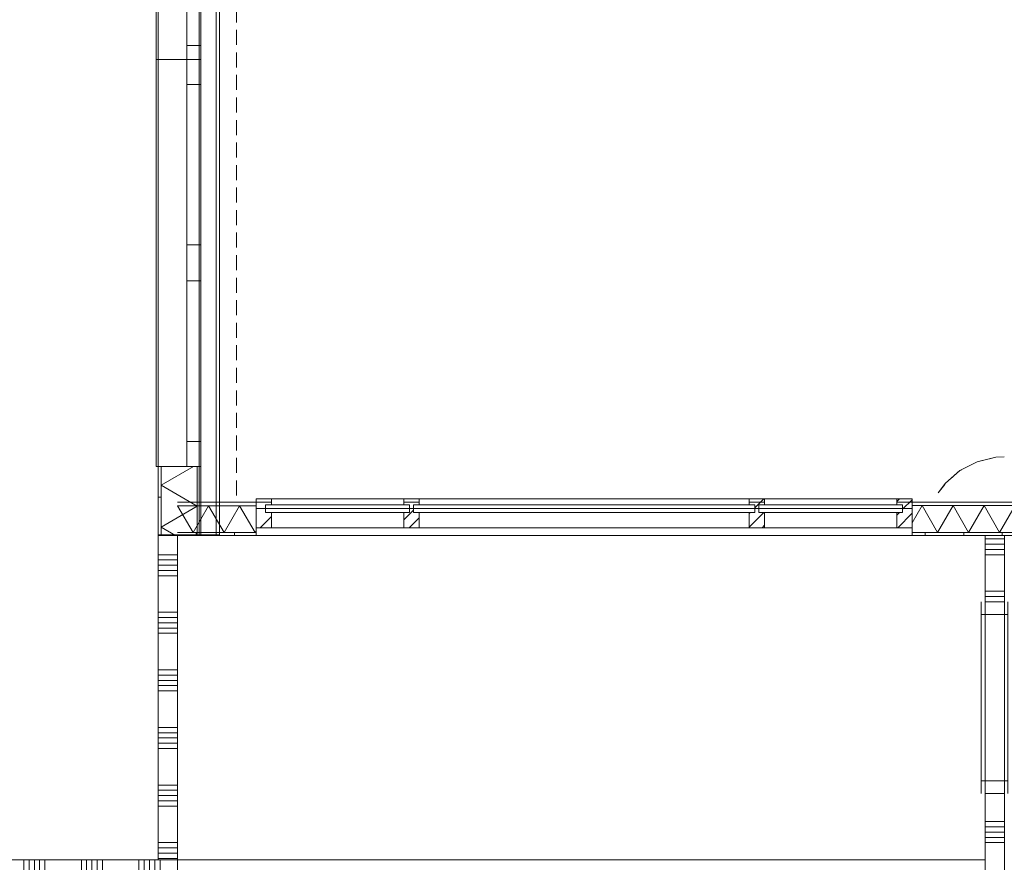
# Model space of a CAD drawing. Header units: millimetres. Extents: x -409 to 257590, y -7786 to 67330.
# Tile 38 of 210: x 24878 to 30010, y 26298 to 30687. Entities that reach past the tile are written whole.
import ezdxf

# ---------------------------------------------------------------- set-up
doc = ezdxf.new("R2010")
doc.units = ezdxf.units.MM
doc.header["$MEASUREMENT"] = 0
doc.linetypes.add('B0702', pattern=[117.37, 78.119999, -39.250001])
doc.linetypes.add('Wipeout_Contour', pattern=[1000, 0, -1000])
for name, color, linetype in [('New_21 Buitenwanden', 7, 'Continuous'), ('New_21 Buitenwanden Doorsnede-arcering', 7, 'Continuous'), ('New_21 Buitenwanden Laagscheidingslijnen', 7, 'Continuous'), ('New_21 Buitenwanden Ramen', 7, 'Continuous'), ('New_21 Vliesgevels', 7, 'Continuous'), ('New_21 Vliesgevels Afdek-arcering', 7, 'Continuous'), ('New_21 Vliesgevels Doorsnede-arcering', 7, 'Continuous'), ('New_22 NC Binnenwanden', 7, 'Continuous'), ('New_22 NC Binnenwanden Deuren', 7, 'Continuous'), ('New_22 NC Binnenwanden Doorsnede-arcering', 7, 'Continuous'), ('New_22 NC Binnenwanden Laagscheidingslijnen', 7, 'Continuous'), ('New_22 NC Binnenwanden Ramen', 7, 'Continuous'), ('New_23 Vloeren', 7, 'Continuous'), ('New_41 Buitenwandafwerking houten latten', 7, 'Continuous'), ('New_45 Plafonds', 7, 'Continuous'), ('New_Z Ruimtefuncties Zone omranding', 7, 'Continuous')]:
    doc.layers.add(name, color=color, linetype=linetype)
pattern_1 = [(270.0043, (0, 0), (200, 0.0151), [])]
pattern_2 = [(45, (0, 0), (-176.7767, 176.7767), []), (45, (-35.36, 35.36), (-176.7767, 176.7767), []), (45, (-70.7, 70.7), (-176.7767, 176.7767), [])]

# ---------------------------------------------------------------- blocks, each defined once
blk = doc.blocks.new('Slab_1_2', base_point=(0, 42578.3))
at = {"layer": 'New_23 Vloeren', "color": 1, "linetype": 'Continuous', "lineweight": 0, "flags": 128}
blk.add_lwpolyline([(61760, 28000.2), (49978, 28000.1), (49410, 28000.1), (49035.9, 28000.1), (29909.8, 28000.1), (29909.8, 26310), (25700, 26310), (25700, 28000.1), (25600, 28000.1), (25600, 47486.3)], dxfattribs=at)
blk = doc.blocks.new('*X29')
at = {"layer": 'New_22 NC Binnenwanden Doorsnede-arcering', "color": 254, "linetype": 'Continuous', "lineweight": 0, "true_color": 0xe9ebeb}
for p, q in [((25677.9, 27900), (25600, 27900)), ((25677.9, 27872.6), (25600, 27872.6)), ((25700, 27900), (25677.9, 27900)), ((25700, 27872.6), (25677.9, 27872.6)), ((25677.9, 27845.1), (25600, 27845.1)), ((25677.9, 27817.7), (25600, 27817.7)), ((25700, 27845.1), (25677.9, 27845.1)), ((25700, 27817.7), (25677.9, 27817.7)), ((25677.9, 27790.3), (25600, 27790.3)), ((25700, 27790.3), (25677.9, 27790.3)), ((25677.9, 27600), (25600, 27600)), ((25677.9, 27572.6), (25600, 27572.6)), ((25700, 27600), (25677.9, 27600)), ((25700, 27572.6), (25677.9, 27572.6)), ((25677.9, 27545.1), (25600, 27545.1)), ((25677.9, 27517.7), (25600, 27517.7)), ((25700, 27545.1), (25677.9, 27545.1)), ((25700, 27517.7), (25677.9, 27517.7)), ((25677.9, 27490.3), (25600, 27490.3)), ((25700, 27490.3), (25677.9, 27490.3)), ((25677.9, 27300), (25600, 27300)), ((25700, 27300), (25677.9, 27300)), ((25677.9, 27272.6), (25600, 27272.6)), ((25700, 27272.6), (25677.9, 27272.6)), ((25677.9, 27245.1), (25600, 27245.1)), ((25677.9, 27217.7), (25600, 27217.7)), ((25700, 27245.1), (25677.9, 27245.1)), ((25700, 27217.7), (25677.9, 27217.7)), ((25677.9, 27190.3), (25600, 27190.3)), ((25700, 27190.3), (25677.9, 27190.3)), ((25677.9, 27000), (25600, 27000)), ((25700, 27000), (25677.9, 27000)), ((25677.9, 26972.6), (25600, 26972.6)), ((25677.9, 26945.1), (25600, 26945.1)), ((25700, 26972.6), (25677.9, 26972.6)), ((25700, 26945.1), (25677.9, 26945.1)), ((25677.9, 26917.7), (25600, 26917.7)), ((25677.9, 26890.3), (25600, 26890.3)), ((25700, 26917.7), (25677.9, 26917.7)), ((25700, 26890.3), (25677.9, 26890.3)), ((25677.9, 26700), (25600, 26700)), ((25700, 26700), (25677.9, 26700)), ((25677.9, 26672.6), (25600, 26672.6)), ((25677.9, 26645.1), (25600, 26645.1)), ((25700, 26672.6), (25677.9, 26672.6)), ((25700, 26645.1), (25677.9, 26645.1)), ((25677.9, 26617.7), (25600, 26617.7)), ((25677.9, 26590.3), (25600, 26590.3)), ((25700, 26617.7), (25677.9, 26617.7)), ((25700, 26590.3), (25677.9, 26590.3)), ((25677.9, 26400), (25600, 26400)), ((25700, 26400), (25677.9, 26400)), ((25677.9, 26372.6), (25600, 26372.6)), ((25677.9, 26345.1), (25600, 26345.1)), ((25700, 26372.6), (25677.9, 26372.6)), ((25700, 26345.1), (25677.9, 26345.1)), ((25677.9, 26317.7), (25600, 26317.7)), ((25700, 26317.7), (25677.9, 26317.7))]:
    blk.add_line(p, q, dxfattribs=at)
blk = doc.blocks.new('Wall_1_2', base_point=(25600, 26210))
at = {"layer": 'New_22 NC Binnenwanden', "color": 8, "linetype": 'Continuous', "lineweight": 0, "true_color": 0x778488, "flags": 128}
for points in [[(25600, 28000.1), (25700, 28000.1)], [(25600, 28000.1), (25600, 26310)], [(25700, 26310), (25700, 28000.1)]]:
    blk.add_lwpolyline(points, dxfattribs=at)
at = {"layer": 'New_22 NC Binnenwanden Laagscheidingslijnen', "color": 8, "linetype": 'Continuous', "lineweight": 0, "true_color": 0x778488}
blk.add_line((25700, 26310), (25600, 26310), dxfattribs=at)
at = {"layer": 'New_22 NC Binnenwanden', "color": 8, "lineweight": 0, "true_color": 0x778488}
blk.add_blockref('*X29', (0, 0), dxfattribs=at)
blk = doc.blocks.new('Wall_212_2', base_point=(25600, 28004))
at = {"layer": 'New_21 Buitenwanden', "color": 8, "linetype": 'Continuous', "lineweight": 0, "true_color": 0x778488}
for p, q in [((25814, 28004), (25814, 39550)), ((25902, 28004), (25902, 39550))]:
    blk.add_line(p, q, dxfattribs=at)
at = {"layer": 'New_21 Buitenwanden', "color": 8, "linetype": 'Continuous', "lineweight": 0, "true_color": 0x778488, "flags": 128}
for points in [[(25600, 39550), (25600, 28004)], [(25920, 28004), (25920, 39550)], [(25744, 28004), (25600, 28004)], [(25814, 28004), (25744, 28004)], [(25902, 28004), (25814, 28004)], [(25920, 28004), (25902, 28004)]]:
    blk.add_lwpolyline(points, dxfattribs=at)
blk = doc.blocks.new('Wall_226_2', base_point=(25600, 26210))
at = {"layer": 'New_22 NC Binnenwanden', "color": 8, "linetype": 'Continuous', "lineweight": 0, "true_color": 0x778488, "flags": 128}
for points in [[(29909.8, 26310.1), (25700, 26310)], [(25700, 26210), (25700, 26310)], [(29909.8, 26210.1), (29909.8, 26310.1)], [(25700, 26210), (29909.8, 26210.1)]]:
    blk.add_lwpolyline(points, dxfattribs=at)
blk = doc.blocks.new('*X927')
at = {"layer": 'New_22 NC Binnenwanden Doorsnede-arcering', "color": 254, "linetype": 'Continuous', "lineweight": 0, "true_color": 0xe9ebeb}
for p, q in [((18027.4, 26310), (18027.4, 26210)), ((18054.9, 26310), (18054.9, 26210)), ((18082.3, 26310), (18082.3, 26210)), ((18109.7, 26310), (18109.7, 26210)), ((18300, 26310), (18300, 26210)), ((18327.4, 26310), (18327.4, 26210)), ((18354.9, 26310), (18354.9, 26210)), ((18382.3, 26310), (18382.3, 26210)), ((18409.7, 26310), (18409.7, 26210)), ((18600, 26310), (18600, 26210)), ((18627.4, 26310), (18627.4, 26210)), ((18654.9, 26310), (18654.9, 26210)), ((18682.3, 26310), (18682.3, 26210)), ((18709.7, 26310), (18709.7, 26210)), ((18900, 26310), (18900, 26210)), ((18927.4, 26310), (18927.4, 26210)), ((18954.9, 26310), (18954.9, 26210)), ((18982.3, 26310), (18982.3, 26210)), ((19009.7, 26310), (19009.7, 26210)), ((19200, 26310), (19200, 26210)), ((19227.4, 26310), (19227.4, 26210)), ((19254.9, 26310), (19254.9, 26210)), ((19282.3, 26310), (19282.3, 26210)), ((19309.7, 26310), (19309.7, 26210)), ((19500, 26310), (19500, 26210)), ((19527.4, 26310), (19527.4, 26210)), ((19554.9, 26310), (19554.9, 26210)), ((19582.3, 26310), (19582.3, 26210)), ((19609.7, 26310), (19609.7, 26210)), ((19800, 26310), (19800, 26210)), ((19827.4, 26310), (19827.4, 26210)), ((19854.9, 26310), (19854.9, 26210)), ((19882.3, 26310), (19882.3, 26210)), ((19909.7, 26310), (19909.7, 26210))]:
    blk.add_line(p, q, dxfattribs=at)
blk = doc.blocks.new('*X928')
at = {"layer": 'New_22 NC Binnenwanden Doorsnede-arcering', "color": 254, "linetype": 'Continuous', "lineweight": 0, "true_color": 0xe9ebeb}
for p, q in [((20700, 26310), (20700, 26210)), ((20727.4, 26310), (20727.4, 26210)), ((20754.9, 26310), (20754.9, 26210)), ((20782.3, 26310), (20782.3, 26210))]:
    blk.add_line(p, q, dxfattribs=at)
blk = doc.blocks.new('*X929')
at = {"layer": 'New_22 NC Binnenwanden Doorsnede-arcering', "color": 254, "linetype": 'Continuous', "lineweight": 0, "true_color": 0xe9ebeb}
for p, q in [((21409.7, 26310), (21409.7, 26210)), ((21600, 26310), (21600, 26210)), ((21627.4, 26310), (21627.4, 26210)), ((21654.9, 26310), (21654.9, 26210)), ((21682.3, 26310), (21682.3, 26210)), ((21709.7, 26310), (21709.7, 26210)), ((21900, 26310), (21900, 26210)), ((21927.4, 26310), (21927.4, 26210)), ((21954.9, 26310), (21954.9, 26210)), ((21982.3, 26310), (21982.3, 26210)), ((22009.7, 26310), (22009.7, 26210))]:
    blk.add_line(p, q, dxfattribs=at)
blk = doc.blocks.new('*X930')
at = {"layer": 'New_22 NC Binnenwanden Doorsnede-arcering', "color": 254, "linetype": 'Continuous', "lineweight": 0, "true_color": 0xe9ebeb}
for p, q in [((22800, 26310), (22800, 26210)), ((22827.4, 26310), (22827.4, 26210)), ((22854.9, 26310), (22854.9, 26210)), ((22882.3, 26310), (22882.3, 26210)), ((22909.7, 26310), (22909.7, 26210)), ((23100, 26310), (23100, 26210)), ((23127.4, 26310), (23127.4, 26210)), ((23400, 26310), (23400, 26210)), ((23427.4, 26310), (23427.4, 26210)), ((23454.9, 26310), (23454.9, 26210)), ((23482.3, 26310), (23482.3, 26210)), ((23154.9, 26235.6), (23154.9, 26210)), ((23182.3, 26235), (23182.3, 26210)), ((23209.7, 26235), (23209.7, 26210))]:
    blk.add_line(p, q, dxfattribs=at)
blk = doc.blocks.new('*X931')
at = {"layer": 'New_22 NC Binnenwanden Doorsnede-arcering', "color": 254, "linetype": 'Continuous', "lineweight": 0, "true_color": 0xe9ebeb}
for p, q in [((24600, 26310), (24600, 26210)), ((24627.4, 26310), (24627.4, 26210)), ((24654.9, 26310), (24654.9, 26210)), ((24682.3, 26310), (24682.3, 26210)), ((24709.7, 26310), (24709.7, 26210)), ((24900, 26310), (24900, 26210)), ((24927.4, 26310), (24927.4, 26210)), ((24954.9, 26310), (24954.9, 26210)), ((24982.3, 26310), (24982.3, 26210)), ((25009.7, 26310), (25009.7, 26210)), ((25200, 26310), (25200, 26210)), ((25227.4, 26310), (25227.4, 26210)), ((25254.9, 26310), (25254.9, 26210)), ((25282.3, 26310), (25282.3, 26210)), ((25309.7, 26310), (25309.7, 26210)), ((25500, 26310), (25500, 26210)), ((25527.4, 26310), (25527.4, 26210)), ((25554.9, 26310), (25554.9, 26210)), ((25582.3, 26310), (25582.3, 26210)), ((25609.7, 26300.3), (25609.7, 26210))]:
    blk.add_line(p, q, dxfattribs=at)
blk = doc.blocks.new('*X932')
at = {"layer": 'New_22 NC Binnenwanden Doorsnede-arcering', "color": 254, "linetype": 'Continuous', "lineweight": 0, "true_color": 0xe9ebeb}
for p, q in [((23154.9, 26310), (23154.9, 26243.6)), ((23182.3, 26310), (23182.3, 26243)), ((23209.7, 26310), (23209.7, 26243))]:
    blk.add_line(p, q, dxfattribs=at)
blk = doc.blocks.new('R1 22_12')
at = {"layer": 'New_22 NC Binnenwanden Ramen', "color": 1, "linetype": 'Continuous', "lineweight": 0}
for p, q in [((-300, 0), (-233, 0)), ((-233, 0), (-233, -114)), ((-233, 0), (233, 0)), ((233, -114), (233, 0)), ((233, 0), (300, 0)), ((-233, -114), (-300, -114)), ((233, -114), (-233, -114)), ((300, -114), (233, -114))]:
    blk.add_line(p, q, dxfattribs=at)
at = {"layer": 'New_22 NC Binnenwanden Ramen', "color": 9, "linetype": 'Continuous', "lineweight": 0}
for p, q in [((-300, -7), (300, -7)), ((-300, -107), (300, -107))]:
    blk.add_line(p, q, dxfattribs=at)
at = {"layer": 'New_22 NC Binnenwanden Ramen', "color": 7, "linetype": 'Continuous', "lineweight": 0}
for p, q in [((-300, -7), (-300, -107)), ((-300, -7), (-300, -107)), ((300, -7), (300, -107)), ((300, -7), (300, -107))]:
    blk.add_line(p, q, dxfattribs=at)
blk = doc.blocks.new('D1 22_7')
at = {"layer": 'New_22 NC Binnenwanden Deuren', "color": 1, "linetype": 'Continuous', "lineweight": 0}
for q in [(-481.8, 267.6), (-517, 0)]:
    blk.add_line((517, 0), q, dxfattribs=at)
at = {"layer": 'New_22 NC Binnenwanden Deuren', "color": 7, "linetype": 'Continuous', "lineweight": 0}
for p, q in [((-517, -114), (-517, -14)), ((-517, -114), (-517, -14)), ((517, -114), (517, -14)), ((517, -114), (517, -14))]:
    blk.add_line(p, q, dxfattribs=at)
at = {"layer": 'New_22 NC Binnenwanden Deuren', "color": 1, "linetype": 'Continuous', "lineweight": 0}
blk.add_arc((517, 0), 1034, 165, 180, dxfattribs=at)
blk = doc.blocks.new('*X937')
at = {"layer": 'New_22 NC Binnenwanden Doorsnede-arcering', "color": 254, "linetype": 'Continuous', "lineweight": 0, "true_color": 0xe9ebeb}
blk.add_line((25609.7, 26310), (25609.7, 26300.3), dxfattribs=at)
blk = doc.blocks.new('Wall_232_2', base_point=(18000.7, 26210))
at = {"layer": 'New_22 NC Binnenwanden', "color": 8, "linetype": 'Continuous', "lineweight": 0, "true_color": 0x778488}
for p, q in [((19918.9, 26210), (19918.9, 26310)), ((20518.9, 26210), (20518.9, 26310)), ((20788.4, 26210), (20788.4, 26310)), ((21388.4, 26210), (21388.4, 26310)), ((22173, 26210), (22173, 26310)), ((22773, 26210), (22773, 26310)), ((23493.4, 26210), (23493.4, 26310)), ((24527.4, 26210), (24527.4, 26310))]:
    blk.add_line(p, q, dxfattribs=at)
at = {"layer": 'New_22 NC Binnenwanden', "color": 8, "linetype": 'Continuous', "lineweight": 0, "true_color": 0x778488, "flags": 128}
for points in [[(19918.9, 26310), (18000.7, 26310)], [(18000.7, 26210), (18000.7, 26310)], [(20788.4, 26310), (20518.9, 26310)], [(22173, 26310), (21388.4, 26310)], [(23140.4, 26310), (22773, 26310)], [(23382.4, 26310), (23148.4, 26310)], [(23493.4, 26310), (23390.4, 26310)], [(25600, 26310), (24527.4, 26310)], [(25700, 26210), (25700, 26310)], [(18000.7, 26210), (19918.9, 26210)], [(20518.9, 26210), (20788.4, 26210)], [(21388.4, 26210), (22173, 26210)], [(22773, 26210), (23493.4, 26210)], [(24527.4, 26210), (25700, 26210)]]:
    blk.add_lwpolyline(points, dxfattribs=at)
at = {"layer": 'New_22 NC Binnenwanden Laagscheidingslijnen', "color": 8, "linetype": 'Continuous', "lineweight": 0, "true_color": 0x778488}
blk.add_line((25700, 26310), (25600, 26310), dxfattribs=at)
at = {"layer": 'New_22 NC Binnenwanden', "color": 8, "lineweight": 0, "true_color": 0x778488}
for name in ['*X927', '*X928', '*X929', '*X930', '*X932', '*X931', '*X937']:
    blk.add_blockref(name, (0, 0), dxfattribs=at)
at = {"layer": 'New_22 NC Binnenwanden Deuren', "color": 1, "linetype": 'Continuous', "lineweight": 0, "xscale": -1, "zscale": 1000, "rotation": 2.122264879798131e-05}
blk.add_blockref('D1 22_7', (24010.4, 26324), dxfattribs=at)
at = {"layer": 'New_22 NC Binnenwanden Ramen', "color": 1, "linetype": 'Continuous', "lineweight": 0, "zscale": 1000, "rotation": 180.0000212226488}
for p in [(20218.9, 26203), (21088.4, 26203), (22473, 26203)]:
    blk.add_blockref('R1 22_12', p, dxfattribs=at)
blk = doc.blocks.new('*X1025')
at = {"layer": 'New_22 NC Binnenwanden Doorsnede-arcering', "color": 254, "linetype": 'Continuous', "lineweight": 0, "true_color": 0xe9ebeb}
for p, q in [((29910, 24354.9), (29957.6, 24354.9)), ((29910, 24327.4), (29957.6, 24327.4)), ((29957.6, 24354.9), (30010, 24354.9)), ((29957.6, 24327.4), (30010, 24327.4))]:
    blk.add_line(p, q, dxfattribs=at)
blk = doc.blocks.new('*X1026')
at = {"layer": 'New_22 NC Binnenwanden Doorsnede-arcering', "color": 254, "linetype": 'Continuous', "lineweight": 0, "true_color": 0xe9ebeb}
for p, q in [((29910, 26100), (29957.6, 26100)), ((29957.6, 26100), (30010, 26100)), ((29910, 25909.7), (29957.6, 25909.7)), ((29910, 25882.3), (29957.6, 25882.3)), ((29957.6, 25909.7), (30010, 25909.7)), ((29957.6, 25882.3), (30010, 25882.3)), ((29910, 25854.9), (29957.6, 25854.9)), ((29910, 25827.4), (29957.6, 25827.4)), ((29957.6, 25854.9), (30010, 25854.9)), ((29957.6, 25827.4), (30010, 25827.4)), ((29910, 25800), (29957.6, 25800)), ((29957.6, 25800), (30010, 25800))]:
    blk.add_line(p, q, dxfattribs=at)
blk = doc.blocks.new('*X1027')
at = {"layer": 'New_22 NC Binnenwanden Doorsnede-arcering', "color": 254, "linetype": 'Continuous', "lineweight": 0, "true_color": 0xe9ebeb}
for p, q in [((29910, 26509.7), (29957.6, 26509.7)), ((29910, 26482.3), (29957.6, 26482.3)), ((29957.6, 26509.7), (30010, 26509.7)), ((29957.6, 26482.3), (30010, 26482.3)), ((29910, 26454.9), (29957.6, 26454.9)), ((29910, 26427.4), (29957.6, 26427.4)), ((29957.6, 26454.9), (30010, 26454.9)), ((29957.6, 26427.4), (30010, 26427.4)), ((29910, 26400), (29957.6, 26400)), ((29957.6, 26400), (30010, 26400)), ((29910, 26209.7), (29957.6, 26209.7)), ((29910, 26182.3), (29957.6, 26182.3)), ((29957.6, 26209.7), (30010, 26209.7)), ((29957.6, 26182.3), (30010, 26182.3)), ((29910, 26154.9), (29957.6, 26154.9)), ((29957.6, 26154.9), (30010, 26154.9))]:
    blk.add_line(p, q, dxfattribs=at)
blk = doc.blocks.new('*X1028')
at = {"layer": 'New_22 NC Binnenwanden Doorsnede-arcering', "color": 254, "linetype": 'Continuous', "lineweight": 0, "true_color": 0xe9ebeb}
for p, q in [((29910, 27982.3), (29957.6, 27982.3)), ((29957.6, 27982.3), (30010, 27982.3)), ((29910, 27954.9), (29957.6, 27954.9)), ((29910, 27927.4), (29957.6, 27927.4)), ((29957.6, 27954.9), (30010, 27954.9)), ((29957.6, 27927.4), (30010, 27927.4)), ((29910, 27900), (29957.6, 27900)), ((29957.6, 27900), (30010, 27900)), ((29910, 27709.7), (29957.6, 27709.7)), ((29957.6, 27709.7), (30010, 27709.7)), ((29910, 27682.3), (29957.6, 27682.3)), ((29957.6, 27682.3), (30010, 27682.3))]:
    blk.add_line(p, q, dxfattribs=at)
blk = doc.blocks.new('R1 22_8')
at = {"layer": 'New_22 NC Binnenwanden Ramen', "color": 1, "linetype": 'Continuous', "lineweight": 0}
for p, q in [((-500, 0), (-433, 0)), ((-433, 0), (-433, -139)), ((-433, 0), (433, 0)), ((433, -139), (433, 0)), ((433, 0), (500, 0)), ((-433, -139), (-500, -139)), ((433, -139), (-433, -139)), ((500, -139), (433, -139))]:
    blk.add_line(p, q, dxfattribs=at)
at = {"layer": 'New_22 NC Binnenwanden Ramen', "color": 9, "linetype": 'Continuous', "lineweight": 0}
for p, q in [((-500, -19), (500, -19)), ((-500, -119), (500, -119))]:
    blk.add_line(p, q, dxfattribs=at)
at = {"layer": 'New_22 NC Binnenwanden Ramen', "color": 7, "linetype": 'Continuous', "lineweight": 0}
for p, q in [((-500, -119), (-500, -19)), ((-500, -119), (-500, -19)), ((500, -119), (500, -19)), ((500, -119), (500, -19))]:
    blk.add_line(p, q, dxfattribs=at)
blk = doc.blocks.new('D1 22_12')
at = {"layer": 'New_22 NC Binnenwanden Deuren', "color": 1, "linetype": 'Continuous', "lineweight": 0}
for q in [(-668.1, 371.1), (-717, 0)]:
    blk.add_line((717, 0), q, dxfattribs=at)
at = {"layer": 'New_22 NC Binnenwanden Deuren', "color": 7, "linetype": 'Continuous', "lineweight": 0}
for p, q in [((-717, -14), (-717, -114)), ((-717, -14), (-717, -114)), ((717, -14), (717, -114)), ((717, -14), (717, -114))]:
    blk.add_line(p, q, dxfattribs=at)
at = {"layer": 'New_22 NC Binnenwanden Deuren', "color": 1, "linetype": 'Continuous', "lineweight": 0}
blk.add_arc((717, 0), 1434, 165, 180, dxfattribs=at)
blk = doc.blocks.new('*X1031')
at = {"layer": 'New_22 NC Binnenwanden Doorsnede-arcering', "color": 254, "linetype": 'Continuous', "lineweight": 0, "true_color": 0xe9ebeb}
for p, q in [((29910, 26127.4), (29957.6, 26127.4)), ((29957.6, 26127.4), (30010, 26127.4))]:
    blk.add_line(p, q, dxfattribs=at)
blk = doc.blocks.new('Wall_252_2', base_point=(30010, 24315))
at = {"layer": 'New_22 NC Binnenwanden', "color": 8, "linetype": 'Continuous', "lineweight": 0, "true_color": 0x778488}
for p, q in [((29910, 27655.1), (30010, 27655.1)), ((29910, 26655.1), (30010, 26655.1)), ((29910, 25799), (30010, 25799)), ((29910, 24365), (30010, 24365))]:
    blk.add_line(p, q, dxfattribs=at)
at = {"layer": 'New_22 NC Binnenwanden', "color": 8, "linetype": 'Continuous', "lineweight": 0, "true_color": 0x778488, "flags": 128}
for points in [[(30010, 28000.2), (29910, 28000.2)], [(29910, 28000.2), (29910, 27655.1)], [(30010, 27655.1), (30010, 28000.2)], [(29910, 26655.1), (29910, 26140)], [(30010, 26140), (30010, 26655.1)], [(29910, 26120), (29910, 25799)], [(30010, 25799), (30010, 26120)], [(29910, 24365), (29910, 24315)], [(30010, 24315), (30010, 24365)], [(30010, 24315), (29910, 24315)]]:
    blk.add_lwpolyline(points, dxfattribs=at)
at = {"layer": 'New_45 Plafonds', "color": 8, "linetype": 'Continuous', "lineweight": 0, "true_color": 0x778488}
for p, q in [((29910, 26140), (29910, 26120)), ((30010, 26120), (30010, 26140))]:
    blk.add_line(p, q, dxfattribs=at)
at = {"layer": 'New_22 NC Binnenwanden', "color": 8, "lineweight": 0, "true_color": 0x778488}
for name in ['*X1028', '*X1027', '*X1031', '*X1026', '*X1025']:
    blk.add_blockref(name, (0, 0), dxfattribs=at)
at = {"layer": 'New_22 NC Binnenwanden Deuren', "color": 1, "linetype": 'Continuous', "lineweight": 0, "xscale": -1, "zscale": 1000, "rotation": 90}
blk.add_blockref('D1 22_12', (29896, 25082), dxfattribs=at)
at = {"layer": 'New_22 NC Binnenwanden Ramen', "color": 1, "linetype": 'Continuous', "lineweight": 0, "xscale": -1, "zscale": 1000, "rotation": 270}
blk.add_blockref('R1 22_8', (30029, 27155.1), dxfattribs=at)
blk = doc.blocks.new('*X2178')
at = {"layer": 'New_21 Buitenwanden Doorsnede-arcering', "linetype": 'Continuous', "lineweight": 0, "true_color": 0xe9ebeb}
for points in [[(25799.3, 28155.2), (25700, 28155.2), (25700, 28155.1), (25799.3, 28155.1)], [(25949.3, 28155.3), (25949.3, 28155.2), (26099.3, 28155.2), (26099.3, 28155.3)]]:
    blk.add_hatch(color=254, dxfattribs=at).paths.add_polyline_path(points)
blk = doc.blocks.new('*X2179')
at = {"layer": 'New_21 Buitenwanden Doorsnede-arcering', "linetype": 'Continuous', "lineweight": 0, "true_color": 0xe9ebeb}
for points in [[(29549.3, 28155.4), (29699.3, 28155.4), (29699.3, 28155.5), (29549.3, 28155.5)], [(29849.3, 28155.5), (29849.3, 28155.4), (29999.3, 28155.5), (29999.3, 28155.6)]]:
    blk.add_hatch(color=254, dxfattribs=at).paths.add_polyline_path(points)
blk = doc.blocks.new('*X2180')
at = {"layer": 'New_21 Buitenwanden Doorsnede-arcering', "linetype": 'Continuous', "lineweight": 0, "true_color": 0xe9ebeb}
for points in [[(25700, 28015), (25799.3, 28015), (25799.3, 28015.1), (25700, 28015.1)], [(26099.3, 28015.2), (25949.3, 28015.2), (25949.3, 28015.1), (26099.3, 28015.1)]]:
    blk.add_hatch(color=254, dxfattribs=at).paths.add_polyline_path(points)
blk = doc.blocks.new('*X2181')
at = {"layer": 'New_21 Buitenwanden Doorsnede-arcering', "linetype": 'Continuous', "lineweight": 0, "true_color": 0xe9ebeb}
for points in [[(29699.3, 28015.4), (29549.3, 28015.4), (29549.3, 28015.3), (29699.3, 28015.3)], [(29999.3, 28015.5), (29849.3, 28015.4), (29849.3, 28015.3), (29999.3, 28015.4)]]:
    blk.add_hatch(color=254, dxfattribs=at).paths.add_polyline_path(points)
blk = doc.blocks.new('*X2182')
at = {"layer": 'New_21 Buitenwanden Doorsnede-arcering', "color": 254, "linetype": 'Continuous', "lineweight": 0, "true_color": 0xe9ebeb}
for p, q in [((25701.5, 28155.1), (25700, 28152.5)), ((25701.5, 28155.1), (25782.4, 28015.1)), ((25863.2, 28155.1), (25782.4, 28015.1)), ((25863.2, 28155.1), (25944, 28015.2)), ((26024.8, 28155.2), (25944, 28015.2)), ((26024.8, 28155.2), (26105.7, 28015.2)), ((26110, 28022.7), (26105.7, 28015.2))]:
    blk.add_line(p, q, dxfattribs=at)
blk = doc.blocks.new('*X2183')
at = {"layer": 'New_21 Buitenwanden Doorsnede-arcering', "color": 254, "linetype": 'Continuous', "lineweight": 0, "true_color": 0xe9ebeb}
for p, q in [((29581.3, 28155.4), (29530, 28066.5)), ((29581.3, 28155.4), (29662.1, 28015.4)), ((29743, 28155.4), (29662.1, 28015.4)), ((29743, 28155.4), (29823.8, 28015.4)), ((29904.6, 28155.4), (29823.8, 28015.4)), ((29904.6, 28155.4), (29985.5, 28015.5)), ((30066.3, 28155.5), (29985.5, 28015.5)), ((30066.3, 28155.5), (30089.8, 28114.7))]:
    blk.add_line(p, q, dxfattribs=at)
blk = doc.blocks.new('R rechthoekige opening 22_4')
at = {"layer": 'New_21 Buitenwanden Ramen', "color": 9, "linetype": 'Continuous', "lineweight": 0}
for p, q in [((-1710, 173.2), (1710, 173.2)), ((-1710, 155.1), (-1710, 173.2)), ((1710, 155.1), (1710, 173.2)), ((-1710, 15), (-1710, 15.1)), ((-1710, 0), (1710, 0)), ((1710, 15), (1710, 15.1))]:
    blk.add_line(p, q, dxfattribs=at)
at = {"layer": 'New_21 Buitenwanden Ramen', "color": 1, "linetype": 'Continuous', "lineweight": 0}
for p, q in [((-1710, 15.1), (-1710, 155.1)), ((1710, 15.1), (1710, 155.1)), ((-1710, 0), (-1710, 15)), ((1710, 0), (1710, 15))]:
    blk.add_line(p, q, dxfattribs=at)
blk = doc.blocks.new('Wall_491_2', base_point=(30089.8, 28000.4))
at = {"layer": 'New_21 Buitenwanden Doorsnede-arcering', "linetype": 'Continuous', "lineweight": 0, "true_color": 0xe9ebeb}
h = blk.add_hatch(dxfattribs=at)
h.set_pattern_fill('930_Lijnen_vert_200_0002', color=254, style=0, pattern_type=2)
h.set_pattern_definition(pattern_1)
h.paths.add_polyline_path([(26110, 28015.1), (25700, 28015), (25700, 28000), (26110, 28000.1)])
h = blk.add_hatch(dxfattribs=at)
h.set_pattern_fill('930_Lijnen_vert_200_0002', color=254, style=0, pattern_type=2)
h.set_pattern_definition(pattern_1)
h.paths.add_polyline_path([(29530, 28015.3), (29530, 28000.3), (30089.8, 28000.4), (30089.8, 28015.4)])
at = {"layer": 'New_21 Buitenwanden', "color": 8, "linetype": 'Continuous', "lineweight": 0, "true_color": 0x778488}
for p, q in [((26110, 28155.2), (26110, 28173.3)), ((29530, 28155.4), (29530, 28173.5)), ((26110, 28015.2), (26110, 28155.2)), ((29530, 28015.4), (29530, 28155.4)), ((26110, 28015.1), (26110, 28015.2)), ((26110, 28000.1), (26110, 28015.1)), ((29530, 28015.3), (29530, 28015.4)), ((29530, 28000.3), (29530, 28015.3))]:
    blk.add_line(p, q, dxfattribs=at)
at = {"layer": 'New_21 Buitenwanden', "color": 8, "linetype": 'Continuous', "lineweight": 0, "true_color": 0x778488, "flags": 128}
for points in [[(26110, 28173.3), (25700, 28173.2)], [(30089.8, 28173.6), (29530, 28173.5)], [(30089.8, 28173.6), (30089.8, 28155.6)], [(30089.8, 28155.6), (30089.8, 28155.5)], [(30089.8, 28155.5), (30089.8, 28015.5)], [(25700, 28000), (26110, 28000.1)], [(29530, 28000.3), (30089.8, 28000.4)], [(30089.8, 28015.5), (30089.8, 28015.4)], [(30089.8, 28015.4), (30089.8, 28000.4)]]:
    blk.add_lwpolyline(points, dxfattribs=at)
at = {"layer": 'New_21 Buitenwanden Laagscheidingslijnen', "color": 8, "linetype": 'Continuous', "lineweight": 0, "true_color": 0x778488}
for p, q in [((26110, 28155.3), (25700, 28155.2)), ((26110, 28155.2), (25700, 28155.1)), ((30089.8, 28155.6), (29530, 28155.5)), ((30089.8, 28155.5), (29530, 28155.4)), ((25700, 28015.1), (26110, 28015.2)), ((25700, 28015), (26110, 28015.1)), ((29530, 28015.4), (30089.8, 28015.5)), ((29530, 28015.3), (30089.8, 28015.4))]:
    blk.add_line(p, q, dxfattribs=at)
at = {"layer": 'New_21 Buitenwanden', "color": 8, "lineweight": 0, "true_color": 0x778488}
for name in ['*X2178', '*X2182', '*X2183', '*X2179', '*X2180', '*X2181']:
    blk.add_blockref(name, (0, 0), dxfattribs=at)
at = {"layer": 'New_21 Buitenwanden Ramen', "color": 1, "linetype": 'Continuous', "lineweight": 0, "xscale": -0.9999999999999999, "zscale": 1000, "rotation": 0.004316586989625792}
blk.add_blockref('R rechthoekige opening 22_4', (27820, 28000.2), dxfattribs=at)
blk = doc.blocks.new('Curtain Wall_68_2')
at = {"layer": 'New_41 Buitenwandafwerking houten latten', "color": 253, "linetype": 'B0702', "lineweight": 0, "true_color": 0x99a3a6, "flags": 128}
blk.add_lwpolyline([(26009.2, 28208.2), (26009.2, 28308.2), (26009.2, 28408.2), (26009.2, 28508.2), (26009.2, 28553.2), (26009.2, 28653.2), (26009.2, 28753.2), (26009.2, 28853.2), (26009.2, 28898.2), (26009.2, 28998.2), (26009.2, 29098.2), (26009.2, 29198.2), (26009.2, 29243.2), (26009.2, 29343.2), (26009.2, 29443.2), (26009.2, 29543.2), (26009.2, 29588.2), (26009.2, 29688.2), (26009.2, 29788.2), (26009.2, 29888.2), (26009.2, 29933.2), (26009.2, 30033.2), (26009.2, 30133.2), (26009.2, 30233.2), (26009.2, 30278.2), (26009.2, 30378.2), (26009.2, 30478.2), (26009.2, 30578.2), (26009.2, 30623.2), (26009.2, 30723.2), (26009.2, 30823.2), (26009.2, 30923.2), (26009.2, 30968.2), (26009.2, 31068.2), (26009.2, 31168.2), (26009.2, 31268.2), (26009.2, 31313.2), (26009.2, 31413.2), (26009.2, 31513.2), (26009.2, 31613.2), (26009.2, 31658.2), (26009.2, 31758.2), (26009.2, 31858.2), (26009.2, 31958.2), (26009.2, 32003.2), (26009.2, 32103.2), (26009.2, 32203.2), (26009.2, 32303.2), (26009.2, 32348.2), (26009.2, 32448.2), (26009.2, 32548.2), (26009.2, 32648.2), (26009.2, 32693.2), (26009.2, 32793.2), (26009.2, 32893.2), (26009.2, 32993.2), (26009.2, 33038.2), (26009.2, 33138.2), (26009.2, 33238.2), (26009.2, 33338.2), (26009.2, 33383.2), (26009.2, 33483.2), (26009.2, 33583.2), (26009.2, 33683.2), (26009.2, 33728.2), (26009.2, 33828.2), (26009.2, 33928.2), (26009.2, 34028.2), (26009.2, 34073.2), (26009.2, 34173.2), (26009.2, 34273.2), (26009.2, 34373.2), (26009.2, 34418.2), (26009.2, 34518.2), (26009.2, 34618.2), (26009.2, 34718.2), (26009.2, 34763.2), (26009.2, 34863.2), (26009.2, 34963.2), (26009.2, 35063.2), (26009.2, 35108.2), (26009.2, 35208.2), (26009.2, 35308.2), (26009.2, 35408.2), (26009.2, 35453.2), (26009.2, 35553.2), (26009.2, 35653.2), (26009.2, 35753.2), (26009.2, 35798.2), (26009.2, 35898.2), (26009.2, 35998.2), (26009.2, 36098.2), (26009.2, 36143.2), (26009.2, 36243.2), (26009.2, 36343.2), (26009.2, 36443.2), (26009.2, 36488.2), (26009.2, 36588.2), (26009.2, 36688.2), (26009.2, 36788.2), (26009.2, 36833.2), (26009.2, 36933.2), (26009.2, 37033.2), (26009.2, 37133.2), (26009.2, 37178.2), (26009.2, 37278.2), (26009.2, 37378.2), (26009.2, 37478.2), (26009.2, 37523.2), (26009.2, 37623.2), (26009.2, 37723.2), (26009.2, 37823.2), (26009.2, 37868.2), (26009.2, 37968.2), (26009.2, 38068.2), (26009.2, 38168.2), (26009.2, 38213.2), (26009.2, 38313.2), (26009.2, 38413.2), (26009.2, 38513.2), (26009.2, 38558.2), (26009.2, 38658.2), (26009.2, 38758.2), (26009.2, 38858.2), (26009.2, 38903.2), (26009.2, 39003.2), (26009.2, 39103.2), (26009.2, 39203.2), (26009.2, 39248.2), (26009.2, 39348.2), (26009.2, 39448.2), (26009.2, 39548.2), (26009.2, 39593.2), (26009.2, 39693.2), (26009.2, 39793.2), (26009.2, 39893.2), (26009.2, 39938.2), (26009.2, 40038.2), (26009.2, 40138.2), (26009.2, 40238.2), (26009.2, 40283.2), (26009.2, 40383.2), (26009.2, 40483.2), (26009.2, 40583.2), (26009.2, 40628.2), (26009.2, 40728.2), (26009.2, 40828.2), (26009.2, 40928.2), (26009.2, 40973.2), (26009.2, 41073.2), (26009.2, 41173.2), (26009.2, 41273.2), (26009.2, 41318.2), (26009.2, 41418.2), (26009.2, 41518.2), (26009.2, 41618.2), (26009.2, 41663.2), (26009.2, 41763.2), (26009.2, 41863.2), (26009.2, 41963.2)], dxfattribs=at)
blk = doc.blocks.new('Curtain Wall_78_2')
at = {"layer": 'New_21 Vliesgevels', "color": 1, "linetype": 'Continuous', "lineweight": 0}
for p, q in [((26110, 28190.1), (26110, 28040.1)), ((29530, 28190.1), (29530, 28040.1))]:
    blk.add_line(p, q, dxfattribs=at)
at = {"color": 254, "linetype": 'Wipeout_Contour', "lineweight": 0, "ltscale": 158301.83486}
blk.add_wipeout([(26930, 28120.1), (28710, 28120.1), (28710, 28160.1), (26930, 28160.1)], dxfattribs=at).dxf.layer = 'New_21 Vliesgevels Afdek-arcering'
at = {"color": 254, "linetype": 'Wipeout_Contour', "lineweight": 0, "ltscale": 158400.090461}
blk.add_wipeout([(26960, 28190.1), (26960, 28160.1), (28680, 28160.1), (28680, 28190.1)], dxfattribs=at).dxf.layer = 'New_21 Vliesgevels Afdek-arcering'
at = {"color": 254, "linetype": 'Wipeout_Contour', "lineweight": 0, "ltscale": 154714.952369}
blk.add_wipeout([(26160, 28160.1), (26160, 28120.1), (26910, 28120.1), (26910, 28160.1)], dxfattribs=at).dxf.layer = 'New_21 Vliesgevels Afdek-arcering'
at = {"color": 254, "linetype": 'Wipeout_Contour', "lineweight": 0, "ltscale": 158129.919726}
blk.add_wipeout([(26960, 28040.1), (28680, 28040.1), (28680, 28120.1), (26960, 28120.1)], dxfattribs=at).dxf.layer = 'New_21 Vliesgevels Afdek-arcering'
at = {"color": 254, "linetype": 'Wipeout_Contour', "lineweight": 0, "ltscale": 161939.893769}
blk.add_wipeout([(28730, 28160.1), (28730, 28120.1), (29480, 28120.1), (29480, 28160.1)], dxfattribs=at).dxf.layer = 'New_21 Vliesgevels Afdek-arcering'
at = {"layer": 'New_21 Vliesgevels', "color": 1, "linetype": 'Continuous', "lineweight": 0}
for p, q in [((26960, 28190.1), (26960, 28160.1)), ((28680, 28190.1), (28680, 28160.1)), ((26160, 28160.1), (26160, 28120.1)), ((26910, 28160.1), (26910, 28120.1)), ((26920, 28140.1), (28720, 28140.1)), ((26930, 28160.1), (26930, 28120.1)), ((26960, 28160.1), (26930, 28160.1)), ((26960, 28120.1), (26930, 28120.1)), ((26960, 28120.1), (26960, 28040.1)), ((28710, 28160.1), (28680, 28160.1)), ((28680, 28120.1), (28680, 28040.1)), ((28710, 28120.1), (28680, 28120.1)), ((28710, 28160.1), (28710, 28120.1)), ((28730, 28160.1), (28730, 28120.1)), ((29480, 28160.1), (29480, 28120.1))]:
    blk.add_line(p, q, dxfattribs=at)
at = {"layer": 'New_21 Vliesgevels', "color": 7, "linetype": 'Continuous', "lineweight": 0, "flags": 128}
for points in [[(28680, 28190.1), (26960, 28190.1)], [(26960, 28160.1), (28680, 28160.1)], [(26960, 28120.1), (28680, 28120.1)], [(28680, 28040.1), (26960, 28040.1)]]:
    blk.add_lwpolyline(points, dxfattribs=at)
at = {"color": 254, "linetype": 'Wipeout_Contour', "lineweight": 0, "ltscale": 154816.246461}
blk.add_wipeout([(26190, 28190.1), (26190, 28160.1), (26880, 28160.1), (26880, 28190.1)], dxfattribs=at).dxf.layer = 'New_21 Vliesgevels Afdek-arcering'
at = {"color": 254, "linetype": 'Wipeout_Contour', "lineweight": 0, "ltscale": 162036.72026}
blk.add_wipeout([(29450, 28190.1), (28760, 28190.1), (28760, 28160.1), (29450, 28160.1)], dxfattribs=at).dxf.layer = 'New_21 Vliesgevels Afdek-arcering'
at = {"color": 254, "linetype": 'Wipeout_Contour', "lineweight": 0, "ltscale": 154539.8631}
blk.add_wipeout([(26190, 28040.1), (26880, 28040.1), (26880, 28120.1), (26190, 28120.1)], dxfattribs=at).dxf.layer = 'New_21 Vliesgevels Afdek-arcering'
at = {"color": 254, "linetype": 'Wipeout_Contour', "lineweight": 0, "ltscale": 161772.676435}
blk.add_wipeout([(28760, 28120.1), (28760, 28040.1), (29450, 28040.1), (29450, 28120.1)], dxfattribs=at).dxf.layer = 'New_21 Vliesgevels Afdek-arcering'
at = {"layer": 'New_21 Vliesgevels Doorsnede-arcering', "linetype": 'Continuous', "lineweight": 0, "true_color": 0x000000}
h = blk.add_hatch(dxfattribs=at)
h.set_pattern_fill('505_Aluminium_0002', color=18, style=0, pattern_type=2)
h.set_pattern_definition(pattern_2)
h.paths.add_polyline_path([(26160, 28120.1), (26160, 28160.1), (26190, 28160.1), (26190, 28190.1), (26110, 28190.1), (26110, 28040.1), (26190, 28040.1), (26190, 28120.1)])
h = blk.add_hatch(dxfattribs=at)
h.set_pattern_fill('505_Aluminium_0002', color=18, style=0, pattern_type=2)
h.set_pattern_definition(pattern_2)
h.paths.add_polyline_path([(26930, 28120.1), (26930, 28160.1), (26960, 28160.1), (26960, 28190.1), (26880, 28190.1), (26880, 28160.1), (26910, 28160.1), (26910, 28120.1), (26880, 28120.1), (26880, 28040.1), (26960, 28040.1), (26960, 28120.1)])
h = blk.add_hatch(dxfattribs=at)
h.set_pattern_fill('505_Aluminium_0002', color=18, style=0, pattern_type=2)
h.set_pattern_definition(pattern_2)
h.paths.add_polyline_path([(28730, 28120.1), (28730, 28160.1), (28760, 28160.1), (28760, 28190.1), (28680, 28190.1), (28680, 28160.1), (28710, 28160.1), (28710, 28120.1), (28680, 28120.1), (28680, 28040.1), (28760, 28040.1), (28760, 28120.1)])
h = blk.add_hatch(dxfattribs=at)
h.set_pattern_fill('505_Aluminium_0002', color=18, style=0, pattern_type=2)
h.set_pattern_definition(pattern_2)
h.paths.add_polyline_path([(29480, 28120.1), (29450, 28120.1), (29450, 28040.1), (29530, 28040.1), (29530, 28190.1), (29450, 28190.1), (29450, 28160.1), (29480, 28160.1)])
at = {"layer": 'New_21 Vliesgevels', "color": 1, "linetype": 'Continuous', "lineweight": 0}
for p, q in [((26190, 28190.1), (26110, 28190.1)), ((26190, 28190.1), (26190, 28160.1)), ((26960, 28190.1), (26880, 28190.1)), ((26880, 28190.1), (26880, 28160.1)), ((28760, 28190.1), (28680, 28190.1)), ((28760, 28190.1), (28760, 28160.1)), ((29450, 28190.1), (29450, 28160.1)), ((29530, 28190.1), (29450, 28190.1)), ((26110, 28140.1), (26920, 28140.1)), ((26190, 28160.1), (26160, 28160.1)), ((26190, 28120.1), (26160, 28120.1)), ((26190, 28120.1), (26190, 28040.1)), ((26910, 28160.1), (26880, 28160.1)), ((26880, 28120.1), (26880, 28040.1)), ((26910, 28120.1), (26880, 28120.1)), ((28720, 28140.1), (29530, 28140.1)), ((28760, 28160.1), (28730, 28160.1)), ((28760, 28120.1), (28730, 28120.1)), ((28760, 28120.1), (28760, 28040.1)), ((29480, 28160.1), (29450, 28160.1)), ((29480, 28120.1), (29450, 28120.1)), ((29450, 28120.1), (29450, 28040.1)), ((26190, 28040.1), (26110, 28040.1)), ((26960, 28040.1), (26880, 28040.1)), ((28760, 28040.1), (28680, 28040.1)), ((29530, 28040.1), (29450, 28040.1))]:
    blk.add_line(p, q, dxfattribs=at)
at = {"layer": 'New_21 Vliesgevels', "color": 7, "linetype": 'Continuous', "lineweight": 0, "flags": 128}
for points in [[(26880, 28190.1), (26190, 28190.1)], [(29450, 28190.1), (28760, 28190.1)], [(26190, 28160.1), (26880, 28160.1)], [(26190, 28120.1), (26880, 28120.1)], [(28760, 28160.1), (29450, 28160.1)], [(28760, 28120.1), (29450, 28120.1)], [(26880, 28040.1), (26190, 28040.1)], [(29450, 28040.1), (28760, 28040.1)]]:
    blk.add_lwpolyline(points, dxfattribs=at)
blk = doc.blocks.new('Curtain Wall_83_2')
at = {"layer": 'New_41 Buitenwandafwerking houten latten', "color": 1, "linetype": 'Continuous', "lineweight": 0}
for p, q in [((29867.6, 28384), (29778.8, 28338.1)), ((29964.9, 28407.1), (29867.6, 28384)), ((30009.8, 28409.6), (29964.9, 28407.1)), ((29778.8, 28338.1), (29703.8, 28271.9)), ((29703.8, 28271.9), (29665.7, 28221.6))]:
    blk.add_line(p, q, dxfattribs=at)
at = {"layer": 'New_41 Buitenwandafwerking houten latten', "color": 253, "linetype": 'B0702', "lineweight": 0, "true_color": 0x99a3a6, "flags": 128}
blk.add_lwpolyline([(30009.8, 28409.6), (29964.9, 28407.1), (29867.6, 28384), (29778.8, 28338.1), (29703.8, 28271.9), (29665.7, 28221.6)], dxfattribs=at)
blk = doc.blocks.new('*X2344')
at = {"layer": 'New_21 Buitenwanden Doorsnede-arcering', "color": 254, "linetype": 'Continuous', "lineweight": 0, "true_color": 0xe9ebeb}
for p, q in [((25785, 28360), (25615, 28261.9)), ((25804, 28152.8), (25615, 28261.9)), ((25804, 28152.8), (25615, 28043.6)), ((25690.4, 28000.1), (25615, 28043.6))]:
    blk.add_line(p, q, dxfattribs=at)
blk = doc.blocks.new('Rnx horizontaal 22_50')
at = {"layer": 'New_21 Buitenwanden Ramen', "color": 1, "linetype": 'Continuous', "lineweight": 0}
for p, q in [((-1050, 150), (-1050, 160)), ((-1050, 160), (1050, 160)), ((1050, 160), (1050, 150)), ((-1050, 0), (-920, 0)), ((-920, 0), (-920, -72)), ((-920, 0), (-36.5, 0)), ((-36.5, -72), (-36.5, 0)), ((-36.5, 0), (57, 0)), ((57, 0), (93.5, 0)), ((93.5, 0), (93.5, -72)), ((93.5, 0), (977, 0)), ((977, -72), (977, 0)), ((977, 0), (1050, 0)), ((-920, -72), (-1050, -72)), ((-36.5, -72), (-920, -72)), ((57, -72), (-36.5, -72)), ((93.5, -72), (57, -72)), ((977, -72), (93.5, -72)), ((1050, -72), (977, -72))]:
    blk.add_line(p, q, dxfattribs=at)
at = {"layer": 'New_21 Buitenwanden Ramen', "color": 9, "linetype": 'Continuous', "lineweight": 0}
for p, q in [((-1050, 135), (-1050, 150)), ((-1050, 0), (-1050, 135)), ((1050, 135), (1050, 150)), ((1050, 0), (1050, 135)), ((-1050, -54), (-1050, 0)), ((-1050, -54), (-1050, 0)), ((1050, -54), (1050, 0)), ((1050, -54), (1050, 0)), ((-1050, -72), (-1050, -54)), ((-1050, -72), (-1050, -54)), ((1050, -72), (1050, -54)), ((1050, -72), (1050, -54))]:
    blk.add_line(p, q, dxfattribs=at)
blk = doc.blocks.new('Rnx horizontaal 22_49')
at = {"layer": 'New_21 Buitenwanden Ramen', "color": 1, "linetype": 'Continuous', "lineweight": 0}
for p, q in [((-1060, 150), (-1060, 160)), ((-1060, 160), (1060, 160)), ((1060, 160), (1060, 150)), ((-1060, 0), (-930, 0)), ((-930, 0), (-930, -72)), ((-930, 0), (-93.5, 0)), ((-93.5, -72), (-93.5, 0)), ((-93.5, 0), (0, 0)), ((0, 0), (93.5, 0)), ((93.5, 0), (93.5, -72)), ((93.5, 0), (930, 0)), ((930, -72), (930, 0)), ((930, 0), (1060, 0)), ((-930, -72), (-1060, -72)), ((-93.5, -72), (-930, -72)), ((0, -72), (-93.5, -72)), ((93.5, -72), (0, -72)), ((930, -72), (93.5, -72)), ((1060, -72), (930, -72))]:
    blk.add_line(p, q, dxfattribs=at)
at = {"layer": 'New_21 Buitenwanden Ramen', "color": 9, "linetype": 'Continuous', "lineweight": 0}
for p, q in [((-1060, 135), (-1060, 150)), ((-1060, 0), (-1060, 135)), ((1060, 135), (1060, 150)), ((1060, 0), (1060, 135)), ((-1060, -54), (-1060, 0)), ((-1060, -54), (-1060, 0)), ((1060, -54), (1060, 0)), ((1060, -54), (1060, 0)), ((-1060, -72), (-1060, -54)), ((-1060, -72), (-1060, -54)), ((1060, -72), (1060, -54)), ((1060, -72), (1060, -54))]:
    blk.add_line(p, q, dxfattribs=at)
blk = doc.blocks.new('Wall_507_2', base_point=(25600, 28000.1))
at = {"layer": 'New_21 Buitenwanden Doorsnede-arcering', "linetype": 'Continuous', "lineweight": 0, "true_color": 0xe9ebeb}
h = blk.add_hatch(dxfattribs=at)
h.set_pattern_fill('930_Lijnen_vert_200_0002', color=254, style=0, pattern_type=2)
h.set_pattern_definition([(180, (0, 0), (0, 200), [])])
h.paths.add_polyline_path([(25600, 28360), (25600, 28000.1), (25615, 28000.1), (25615, 28360)])
at = {"layer": 'New_21 Buitenwanden', "color": 8, "linetype": 'Continuous', "lineweight": 0, "true_color": 0x778488}
for p, q in [((25615, 28360), (25600, 28360)), ((25750, 28360), (25615, 28360)), ((25804, 28360), (25750, 28360)), ((25822, 28360), (25804, 28360))]:
    blk.add_line(p, q, dxfattribs=at)
at = {"layer": 'New_21 Buitenwanden', "color": 8, "linetype": 'Continuous', "lineweight": 0, "true_color": 0x778488, "flags": 128}
for points in [[(25600, 28360), (25600, 28000.1)], [(25822, 28000.1), (25822, 28360)], [(25615, 28000.1), (25600, 28000.1)], [(25804, 28000.1), (25615, 28000.1)], [(25822, 28000.1), (25804, 28000.1)]]:
    blk.add_lwpolyline(points, dxfattribs=at)
at = {"layer": 'New_21 Buitenwanden Laagscheidingslijnen', "color": 8, "linetype": 'Continuous', "lineweight": 0, "true_color": 0x778488}
for p, q in [((25615, 28360), (25615, 28000.1)), ((25804, 28000.1), (25804, 28360))]:
    blk.add_line(p, q, dxfattribs=at)
at = {"layer": 'New_21 Buitenwanden', "color": 8, "lineweight": 0, "true_color": 0x778488}
blk.add_blockref('*X2344', (0, 0), dxfattribs=at)
at = {"layer": 'New_21 Buitenwanden Ramen', "color": 1, "linetype": 'Continuous', "lineweight": 0, "xscale": -1, "zscale": 1000, "rotation": 89.99999999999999}
for name, p in [('Rnx horizontaal 22_50', (25750, 31530)), ('Rnx horizontaal 22_49', (25750, 29420))]:
    blk.add_blockref(name, p, dxfattribs=at)

msp = doc.modelspace()

# ---------------------------------------------------------------- linework, layer by layer
at = {"layer": 'New_Z Ruimtefuncties Zone omranding', "color": 13, "linetype": 'Continuous', "lineweight": 0, "true_color": 0xf14e6a, "flags": 128}
msp.add_lwpolyline([(16400, 29450), (18500, 29450), (18500, 26510), (23490.4, 26510), (23490.4, 26310), (25325.7, 26310), (25600, 26310), (25600, 30000), (25600.4, 31135.6), (25601.6, 34421.8), (25600, 34421.8), (25600, 34710), (20090.7, 34710), (20090.7, 34710.8), (19150, 34710.8), (19150, 30929.2), (16400, 30929.2)], close=True, dxfattribs=at)

# ---------------------------------------------------------------- block references
at = {"layer": 'New_21 Buitenwanden', "color": 8, "lineweight": 0, "true_color": 0x778488}
for name, p in [('Wall_507_2', (25600, 28000.1)), ('Wall_212_2', (25600, 28004)), ('Wall_491_2', (30089.8, 28000.4))]:
    msp.add_blockref(name, p, dxfattribs=at)
at = {"layer": 'New_22 NC Binnenwanden', "color": 8, "lineweight": 0, "true_color": 0x778488}
for name, p in [('Wall_1_2', (25600, 26210)), ('Wall_252_2', (30010, 24315)), ('Wall_232_2', (18000.7, 26210)), ('Wall_226_2', (25600, 26210))]:
    msp.add_blockref(name, p, dxfattribs=at)
at = {"layer": 'New_23 Vloeren', "color": 1, "linetype": 'Continuous', "lineweight": 0}
msp.add_blockref('Slab_1_2', (0, 42578.3), dxfattribs=at)
at = {"layer": 'New_41 Buitenwandafwerking houten latten', "linetype": 'Continuous', "lineweight": 0}
for name in ['Curtain Wall_68_2', 'Curtain Wall_83_2']:
    msp.add_blockref(name, (0, 0), dxfattribs=at)

# ---------------------------------------------------------------- next in the draw order: block references
at = {"layer": 'New_21 Vliesgevels', "linetype": 'Continuous', "lineweight": 0}
msp.add_blockref('Curtain Wall_78_2', (0, 0), dxfattribs=at)

doc.saveas('drawing.dxf')
